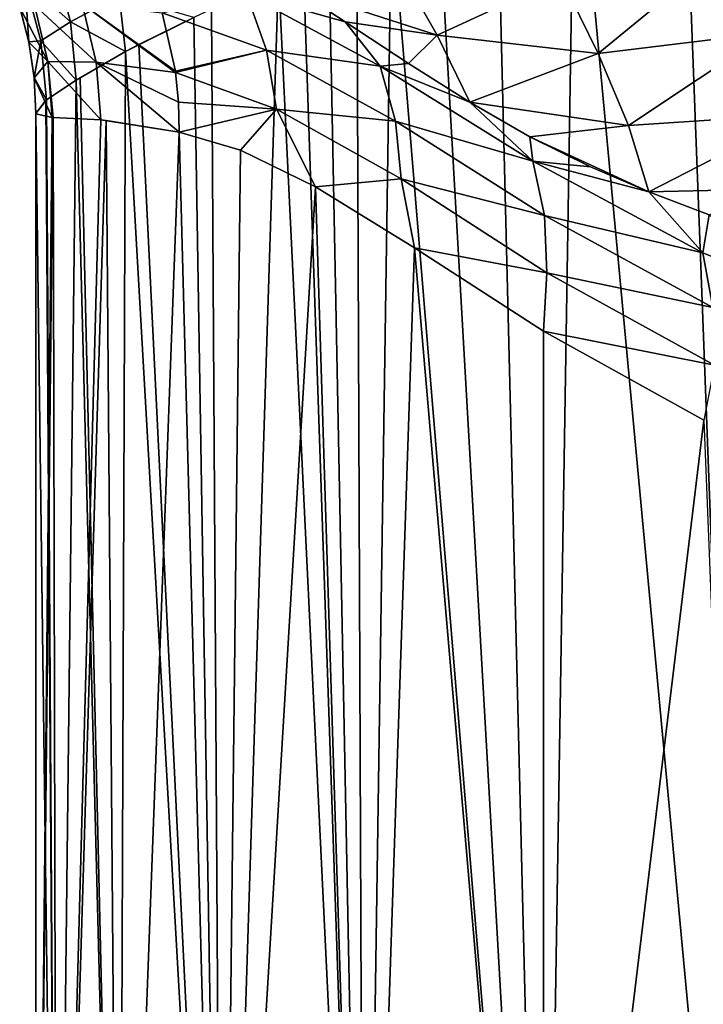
# Model space of a CAD drawing. Header units: millimetres. Extents: x -139 to 106, y -8 to 139.
# Tile 159 of 256: x -88.57 to -85.71, y 50.64 to 54.77. Entities that reach past the tile are written whole.
import ezdxf

# ---------------------------------------------------------------- set-up
doc = ezdxf.new("R2010")
doc.units = ezdxf.units.MM
doc.header["$LTSCALE"] = 53.842063
for name, color, linetype in [('55', 7, 'CONTINUOUS'), ('56', 7, 'CONTINUOUS'), ('69', 7, 'CONTINUOUS'), ('72', 7, 'CONTINUOUS'), ('73', 7, 'CONTINUOUS'), ('74', 7, 'CONTINUOUS'), ('75', 7, 'CONTINUOUS')]:
    doc.layers.add(name, color=color, linetype=linetype)

msp = doc.modelspace()

# ---------------------------------------------------------------- linework, layer by layer
at = {"layer": '55', "color": 8, "linetype": 'CONTINUOUS'}
for points in [[(-87.6189, 54.8759, -5.0093), (-87.5353, 54.6409, -4.9296), (-87.9721, 54.7972, -3.805), (-87.6189, 54.8759, -5.0093)], [(-87.2052, 54.7593, -6.0298), (-87.6189, 54.8759, -5.0093), (-87.411, 54.8943, -5.6928), (-87.2052, 54.7593, -6.0298)], [(-87.0587, 54.573, -6.1042), (-87.6189, 54.8759, -5.0093), (-87.2052, 54.7593, -6.0298), (-87.0587, 54.573, -6.1042)], [(-87.6189, 54.8759, -5.0093), (-87.0587, 54.573, -6.1042), (-87.5353, 54.6409, -4.9296), (-87.6189, 54.8759, -5.0093)], [(-87.5353, 54.6409, -4.9296), (-87.9163, 54.5529, -3.7686), (-87.9721, 54.7972, -3.805), (-87.5353, 54.6409, -4.9296)], [(-86.9397, 54.5843, -6.4514), (-87.0587, 54.573, -6.1042), (-87.2052, 54.7593, -6.0298), (-86.9397, 54.5843, -6.4514)], [(-87.9154, 54.5465, -3.7678), (-87.9163, 54.5529, -3.7686), (-87.5353, 54.6409, -4.9296), (-87.9154, 54.5465, -3.7678)], [(-87.4923, 54.3928, -4.8654), (-87.9154, 54.5465, -3.7678), (-87.5353, 54.6409, -4.9296), (-87.4923, 54.3928, -4.8654)], [(-87.0587, 54.573, -6.1042), (-86.9947, 54.3434, -5.9959), (-87.5353, 54.6409, -4.9296), (-87.0587, 54.573, -6.1042)], [(-86.9947, 54.3434, -5.9959), (-87.4923, 54.3928, -4.8654), (-87.5353, 54.6409, -4.9296), (-86.9947, 54.3434, -5.9959)], [(-86.6837, 54.4223, -6.8448), (-87.0587, 54.573, -6.1042), (-86.9397, 54.5843, -6.4514), (-86.6837, 54.4223, -6.8448)], [(-87.9154, 54.5465, -3.7678), (-87.4923, 54.3928, -4.8654), (-87.9031, 54.4223, -3.7546), (-87.9154, 54.5465, -3.7678)], [(-86.4198, 54.1748, -7.0962), (-87.0587, 54.573, -6.1042), (-86.6837, 54.4223, -6.8448), (-86.4198, 54.1748, -7.0962)], [(-87.0587, 54.573, -6.1042), (-86.4198, 54.1748, -7.0962), (-86.9947, 54.3434, -5.9959), (-87.0587, 54.573, -6.1042)], [(-87.4923, 54.3928, -4.8654), (-87.9008, 54.2972, -3.7444), (-87.9031, 54.4223, -3.7546), (-87.4923, 54.3928, -4.8654)], [(-86.4324, 54.2779, -7.2194), (-86.4198, 54.1748, -7.0962), (-86.6837, 54.4223, -6.8448), (-86.4324, 54.2779, -7.2194)], [(-87.6437, 54.2213, -4.4518), (-87.9008, 54.2972, -3.7444), (-87.4923, 54.3928, -4.8654), (-87.6437, 54.2213, -4.4518)], [(-87.3291, 54.0679, -5.1702), (-87.6437, 54.2213, -4.4518), (-87.4923, 54.3928, -4.8654), (-87.3291, 54.0679, -5.1702)], [(-86.9704, 54.1009, -5.9055), (-87.3291, 54.0679, -5.1702), (-87.4923, 54.3928, -4.8654), (-86.9704, 54.1009, -5.9055)], [(-86.9704, 54.1009, -5.9055), (-87.4923, 54.3928, -4.8654), (-86.9947, 54.3434, -5.9959), (-86.9704, 54.1009, -5.9055)], [(-86.4198, 54.1748, -7.0962), (-86.3711, 53.9477, -6.9753), (-86.9947, 54.3434, -5.9959), (-86.4198, 54.1748, -7.0962)], [(-86.3711, 53.9477, -6.9753), (-86.9704, 54.1009, -5.9055), (-86.9947, 54.3434, -5.9959), (-86.3711, 53.9477, -6.9753)], [(-86.1783, 54.151, -7.5852), (-86.4198, 54.1748, -7.0962), (-86.4324, 54.2779, -7.2194), (-86.1783, 54.151, -7.5852)], [(-85.708, 53.7919, -7.9975), (-86.4198, 54.1748, -7.0962), (-85.9345, 54.0461, -7.9204), (-85.708, 53.7919, -7.9975)], [(-86.4198, 54.1748, -7.0962), (-85.708, 53.7919, -7.9975), (-86.3711, 53.9477, -6.9753), (-86.4198, 54.1748, -7.0962)], [(-85.9345, 54.0461, -7.9204), (-86.4198, 54.1748, -7.0962), (-86.1783, 54.151, -7.5852), (-85.9345, 54.0461, -7.9204)], [(-86.915, 53.8128, -5.9604), (-87.3291, 54.0679, -5.1702), (-86.9704, 54.1009, -5.9055), (-86.915, 53.8128, -5.9604)], [(-86.3605, 53.7079, -6.8757), (-86.915, 53.8128, -5.9604), (-86.9704, 54.1009, -5.9055), (-86.3605, 53.7079, -6.8757)], [(-86.3605, 53.7079, -6.8757), (-86.9704, 54.1009, -5.9055), (-86.3711, 53.9477, -6.9753), (-86.3605, 53.7079, -6.8757)], [(-85.681, 53.9507, -8.2499), (-85.708, 53.7919, -7.9975), (-85.9345, 54.0461, -7.9204), (-85.681, 53.9507, -8.2499)], [(-85.708, 53.7919, -7.9975), (-85.6659, 53.5624, -7.8788), (-86.3711, 53.9477, -6.9753), (-85.708, 53.7919, -7.9975)], [(-85.6659, 53.5624, -7.8788), (-86.3605, 53.7079, -6.8757), (-86.3711, 53.9477, -6.9753), (-85.6659, 53.5624, -7.8788)], [(-84.9073, 53.4675, -8.8347), (-85.708, 53.7919, -7.9975), (-85.681, 53.9507, -8.2499), (-84.9073, 53.4675, -8.8347)], [(-86.3754, 53.4636, -6.8173), (-86.915, 53.8128, -5.9604), (-86.3605, 53.7079, -6.8757), (-86.3754, 53.4636, -6.8173)], [(-85.708, 53.7919, -7.9975), (-84.9073, 53.4675, -8.8347), (-85.6659, 53.5624, -7.8788), (-85.708, 53.7919, -7.9975)], [(-85.6594, 53.32, -7.7853), (-86.3754, 53.4636, -6.8173), (-86.3605, 53.7079, -6.8757), (-85.6594, 53.32, -7.7853)], [(-85.6594, 53.32, -7.7853), (-86.3605, 53.7079, -6.8757), (-85.6659, 53.5624, -7.8788), (-85.6594, 53.32, -7.7853)], [(-85.7042, 53.0907, -7.6995), (-86.3754, 53.4636, -6.8173), (-85.6594, 53.32, -7.7853), (-85.7042, 53.0907, -7.6995)]]:
    msp.add_3dface(points, dxfattribs=at)
at = {"layer": '56', "color": 8, "linetype": 'CONTINUOUS'}
for points in [[(-86.1465, 54.6263, -8.4147), (-86.3017, 54.9438, -8.5947), (-85.601, 55.0751, -10.035), (-86.1465, 54.6263, -8.4147)], [(-85.4353, 54.713, -9.8122), (-86.1465, 54.6263, -8.4147), (-85.601, 55.0751, -10.035), (-85.4353, 54.713, -9.8122)], [(-86.8199, 54.7037, -7.0047), (-87.411, 54.8943, -5.6928), (-86.9833, 54.9915, -7.1364), (-86.8199, 54.7037, -7.0047)], [(-86.8199, 54.7037, -7.0047), (-86.9833, 54.9915, -7.1364), (-86.3017, 54.9438, -8.5947), (-86.8199, 54.7037, -7.0047)], [(-86.1465, 54.6263, -8.4147), (-86.8199, 54.7037, -7.0047), (-86.3017, 54.9438, -8.5947), (-86.1465, 54.6263, -8.4147)], [(-87.2052, 54.7593, -6.0298), (-87.411, 54.8943, -5.6928), (-86.8199, 54.7037, -7.0047), (-87.2052, 54.7593, -6.0298)], [(-86.9397, 54.5843, -6.4514), (-87.2052, 54.7593, -6.0298), (-86.8199, 54.7037, -7.0047), (-86.9397, 54.5843, -6.4514)], [(-86.6837, 54.4223, -6.8448), (-86.9397, 54.5843, -6.4514), (-86.8199, 54.7037, -7.0047), (-86.6837, 54.4223, -6.8448)], [(-86.6837, 54.4223, -6.8448), (-86.8199, 54.7037, -7.0047), (-86.1465, 54.6263, -8.4147), (-86.6837, 54.4223, -6.8448)], [(-86.0193, 54.3245, -8.2013), (-86.1465, 54.6263, -8.4147), (-85.4353, 54.713, -9.8122), (-86.0193, 54.3245, -8.2013)], [(-85.3009, 54.3727, -9.5493), (-86.0193, 54.3245, -8.2013), (-85.4353, 54.713, -9.8122), (-85.3009, 54.3727, -9.5493)], [(-86.0193, 54.3245, -8.2013), (-86.6837, 54.4223, -6.8448), (-86.1465, 54.6263, -8.4147), (-86.0193, 54.3245, -8.2013)], [(-86.4324, 54.2779, -7.2194), (-86.6837, 54.4223, -6.8448), (-86.0193, 54.3245, -8.2013), (-86.4324, 54.2779, -7.2194)], [(-85.9345, 54.0461, -7.9204), (-86.0193, 54.3245, -8.2013), (-85.3009, 54.3727, -9.5493), (-85.9345, 54.0461, -7.9204)], [(-85.195, 54.0632, -9.2474), (-85.9345, 54.0461, -7.9204), (-85.3009, 54.3727, -9.5493), (-85.195, 54.0632, -9.2474)], [(-85.9345, 54.0461, -7.9204), (-86.4324, 54.2779, -7.2194), (-86.0193, 54.3245, -8.2013), (-85.9345, 54.0461, -7.9204)], [(-85.9345, 54.0461, -7.9204), (-86.1783, 54.151, -7.5852), (-86.4324, 54.2779, -7.2194), (-85.9345, 54.0461, -7.9204)], [(-85.681, 53.9507, -8.2499), (-85.9345, 54.0461, -7.9204), (-85.195, 54.0632, -9.2474), (-85.681, 53.9507, -8.2499)]]:
    msp.add_3dface(points, dxfattribs=at)
at = {"layer": '69', "color": 8, "linetype": 'CONTINUOUS'}
for points in [[(-85.1873, 56.3647, 8.2783), (-85.8016, 55.9885, 7.5816), (-85.4821, 47.5379, 7.9575), (-85.1873, 56.3647, 8.2783)], [(-85.8016, 55.9885, 7.5816), (-86.2444, 55.7115, 7.0033), (-85.4821, 47.5379, 7.9575), (-85.8016, 55.9885, 7.5816)], [(-86.2444, 55.7115, 7.0033), (-86.5721, 55.5054, 6.5232), (-86.3758, 47.5379, 6.8168), (-86.2444, 55.7115, 7.0033)], [(-85.4821, 47.5379, 7.9575), (-86.2444, 55.7115, 7.0033), (-86.3758, 47.5379, 6.8168), (-85.4821, 47.5379, 7.9575)], [(-86.5721, 55.5054, 6.5232), (-86.8198, 55.3508, 6.1238), (-86.3758, 47.5379, 6.8168), (-86.5721, 55.5054, 6.5232)], [(-86.8198, 55.3508, 6.1238), (-87.0109, 55.2335, 5.7898), (-86.3758, 47.5379, 6.8168), (-86.8198, 55.3508, 6.1238)], [(-87.0109, 55.2335, 5.7898), (-87.1569, 55.1459, 5.5165), (-87.1255, 47.5379, 5.5767), (-87.0109, 55.2335, 5.7898)], [(-86.3758, 47.5379, 6.8168), (-87.0109, 55.2335, 5.7898), (-87.1255, 47.5379, 5.5767), (-86.3758, 47.5379, 6.8168)], [(-87.1569, 55.1459, 5.5165), (-87.2736, 55.0772, 5.2847), (-87.1255, 47.5379, 5.5767), (-87.1569, 55.1459, 5.5165)], [(-87.2736, 55.0772, 5.2847), (-87.3812, 55.0153, 5.0596), (-87.1255, 47.5379, 5.5767), (-87.2736, 55.0772, 5.2847)], [(-87.3812, 55.0153, 5.0596), (-87.4844, 54.9571, 4.8315), (-87.1255, 47.5379, 5.5767), (-87.3812, 55.0153, 5.0596)], [(-87.4844, 54.9571, 4.8315), (-87.7647, 54.8123, 4.136), (-87.7202, 47.5379, 4.2553), (-87.4844, 54.9571, 4.8315)], [(-87.1255, 47.5379, 5.5767), (-87.4844, 54.9571, 4.8315), (-87.7202, 47.5379, 4.2553), (-87.1255, 47.5379, 5.5767)], [(-87.7647, 54.8123, 4.136), (-87.8386, 54.7767, 3.929), (-87.7202, 47.5379, 4.2553), (-87.7647, 54.8123, 4.136)], [(-87.8386, 54.7767, 3.929), (-88.0688, 54.6645, 3.1878), (-87.7202, 47.5379, 4.2553), (-87.8386, 54.7767, 3.929)], [(-88.0688, 54.6645, 3.1878), (-88.1252, 54.6351, 2.9758), (-87.7202, 47.5379, 4.2553), (-88.0688, 54.6645, 3.1878)], [(-88.1252, 54.6351, 2.9758), (-88.3148, 54.525, 2.1), (-88.1513, 47.5379, 2.8718), (-88.1252, 54.6351, 2.9758)], [(-87.7202, 47.5379, 4.2553), (-88.1252, 54.6351, 2.9758), (-88.1513, 47.5379, 2.8718), (-87.7202, 47.5379, 4.2553)], [(-88.3313, 54.5143, 2.0049), (-88.4563, 54.432, 1.0231), (-88.4125, 47.5379, 1.4465), (-88.3313, 54.5143, 2.0049)], [(-88.1513, 47.5379, 2.8718), (-88.3313, 54.5143, 2.0049), (-88.4125, 47.5379, 1.4465), (-88.1513, 47.5379, 2.8718)], [(-88.3148, 54.525, 2.1), (-88.3313, 54.5143, 2.0049), (-88.1513, 47.5379, 2.8718), (-88.3148, 54.525, 2.1)], [(-88.4581, 54.4306, 1.0014), (-88.4999, 54.3743, 0.0358), (-88.4125, 47.5379, 1.4465), (-88.4581, 54.4306, 1.0014)], [(-88.4563, 54.432, 1.0231), (-88.4581, 54.4306, 1.0014), (-88.4125, 47.5379, 1.4465), (-88.4563, 54.432, 1.0231)], [(-88.4999, 54.3743, 0.0358), (-88.5, 54.3737, 0.0182), (-88.4125, 47.5379, 1.4465), (-88.4999, 54.3743, 0.0358)], [(-88.5, 54.3737, 0.0182), (-88.5, 54.3731, 0), (-88.4125, 47.5379, 1.4465), (-88.5, 54.3737, 0.0182)], [(-88.5, 54.3731, 0), (-88.5, 47.5379, 0), (-88.4125, 47.5379, 1.4465), (-88.5, 54.3731, 0)]]:
    msp.add_3dface(points, dxfattribs=at)
at = {"layer": '72', "color": 8, "linetype": 'CONTINUOUS'}
for points in [[(-88.5, 47.5379, 0), (-88.5, 54.3731, 0), (-88.4316, 54.3588, -1.2792), (-88.5, 47.5379, 0)], [(-88.4281, 54.3587, -1.3115), (-88.5, 47.5379, 0), (-88.4316, 54.3588, -1.2792), (-88.4281, 54.3587, -1.3115)], [(-88.4125, 47.5379, -1.4464), (-88.5, 47.5379, 0), (-88.4281, 54.3587, -1.3115), (-88.4125, 47.5379, -1.4464)], [(-88.2286, 54.348, -2.5378), (-88.4125, 47.5379, -1.4464), (-88.4281, 54.3587, -1.3115), (-88.2286, 54.348, -2.5378)], [(-88.2055, 54.3459, -2.642), (-88.4125, 47.5379, -1.4464), (-88.2286, 54.348, -2.5378), (-88.2055, 54.3459, -2.642)], [(-88.1513, 47.5379, -2.8718), (-88.4125, 47.5379, -1.4464), (-88.2055, 54.3459, -2.642), (-88.1513, 47.5379, -2.8718)], [(-87.9008, 54.2972, -3.7444), (-88.1513, 47.5379, -2.8718), (-88.2055, 54.3459, -2.642), (-87.9008, 54.2972, -3.7444)], [(-87.9008, 54.2972, -3.7444), (-87.7202, 47.5379, -4.2553), (-88.1513, 47.5379, -2.8718), (-87.9008, 54.2972, -3.7444)], [(-87.9008, 54.2972, -3.7444), (-87.6437, 54.2213, -4.4518), (-87.7202, 47.5379, -4.2553), (-87.9008, 54.2972, -3.7444)], [(-87.6437, 54.2213, -4.4518), (-87.3291, 54.0679, -5.1702), (-87.7202, 47.5379, -4.2553), (-87.6437, 54.2213, -4.4518)], [(-87.3291, 54.0679, -5.1702), (-87.1255, 47.5379, -5.5767), (-87.7202, 47.5379, -4.2553), (-87.3291, 54.0679, -5.1702)], [(-87.3291, 54.0679, -5.1702), (-86.915, 53.8128, -5.9604), (-87.1255, 47.5379, -5.5767), (-87.3291, 54.0679, -5.1702)], [(-86.915, 53.8128, -5.9604), (-86.3758, 47.5379, -6.8168), (-87.1255, 47.5379, -5.5767), (-86.915, 53.8128, -5.9604)], [(-86.915, 53.8128, -5.9604), (-86.3754, 53.4636, -6.8173), (-86.3758, 47.5379, -6.8168), (-86.915, 53.8128, -5.9604)], [(-86.3754, 53.4636, -6.8173), (-85.7042, 53.0907, -7.6995), (-86.3758, 47.5379, -6.8168), (-86.3754, 53.4636, -6.8173)], [(-85.7042, 53.0907, -7.6995), (-85.4821, 47.5379, -7.9575), (-86.3758, 47.5379, -6.8168), (-85.7042, 53.0907, -7.6995)]]:
    msp.add_3dface(points, dxfattribs=at)
at = {"layer": '73', "color": 8, "linetype": 'CONTINUOUS'}
for points in [[(-88.5062, 54.8283, -1.29), (-88.4496, 54.5923, -1.2833), (-88.568, 54.8196, -0.0118), (-88.5062, 54.8283, -1.29)], [(-88.3068, 54.834, -2.5588), (-88.2477, 54.5898, -2.542), (-88.5062, 54.8283, -1.29), (-88.3068, 54.834, -2.5588)], [(-88.5062, 54.8283, -1.29), (-88.2477, 54.5898, -2.542), (-88.4496, 54.5923, -1.2833), (-88.5062, 54.8283, -1.29)], [(-87.9163, 54.5529, -3.7686), (-87.9154, 54.5465, -3.7678), (-88.3068, 54.834, -2.5588), (-87.9163, 54.5529, -3.7686)], [(-88.3068, 54.834, -2.5588), (-87.9154, 54.5465, -3.7678), (-88.2477, 54.5898, -2.542), (-88.3068, 54.834, -2.5588)], [(-87.9721, 54.7972, -3.805), (-87.9163, 54.5529, -3.7686), (-88.3068, 54.834, -2.5588), (-87.9721, 54.7972, -3.805)], [(-88.568, 54.8196, -0.0118), (-88.4496, 54.5923, -1.2833), (-88.5304, 54.6733, -0.0079), (-88.568, 54.8196, -0.0118)], [(-88.5304, 54.6733, -0.0079), (-88.4496, 54.5923, -1.2833), (-88.5076, 54.524, -0.004), (-88.5304, 54.6733, -0.0079)], [(-88.4496, 54.5923, -1.2833), (-88.4316, 54.3588, -1.2792), (-88.5076, 54.524, -0.004), (-88.4496, 54.5923, -1.2833)], [(-88.2286, 54.348, -2.5378), (-88.4281, 54.3587, -1.3115), (-88.4496, 54.5923, -1.2833), (-88.2286, 54.348, -2.5378)], [(-88.2477, 54.5898, -2.542), (-88.2286, 54.348, -2.5378), (-88.4496, 54.5923, -1.2833), (-88.2477, 54.5898, -2.542)], [(-88.4281, 54.3587, -1.3115), (-88.4316, 54.3588, -1.2792), (-88.4496, 54.5923, -1.2833), (-88.4281, 54.3587, -1.3115)], [(-87.9031, 54.4223, -3.7546), (-87.9008, 54.2972, -3.7444), (-88.2477, 54.5898, -2.542), (-87.9031, 54.4223, -3.7546)], [(-87.9008, 54.2972, -3.7444), (-88.2286, 54.348, -2.5378), (-88.2477, 54.5898, -2.542), (-87.9008, 54.2972, -3.7444)], [(-87.9154, 54.5465, -3.7678), (-87.9031, 54.4223, -3.7546), (-88.2477, 54.5898, -2.542), (-87.9154, 54.5465, -3.7678)], [(-88.4316, 54.3588, -1.2792), (-88.5, 54.3731, 0), (-88.5076, 54.524, -0.004), (-88.4316, 54.3588, -1.2792)], [(-87.9008, 54.2972, -3.7444), (-88.2055, 54.3459, -2.642), (-88.2286, 54.348, -2.5378), (-87.9008, 54.2972, -3.7444)]]:
    msp.add_3dface(points, dxfattribs=at)
at = {"layer": '74', "color": 8, "linetype": 'CONTINUOUS'}
for points in [[(-88.568, 54.8211, 0.0237), (-88.568, 54.8196, -0.0118), (-88.5303, 54.6748, 0.0276), (-88.568, 54.8211, 0.0237)], [(-88.568, 54.8196, -0.0118), (-88.5304, 54.6733, -0.0079), (-88.5303, 54.6748, 0.0276), (-88.568, 54.8196, -0.0118)], [(-88.5303, 54.6748, 0.0276), (-88.5304, 54.6733, -0.0079), (-88.5075, 54.5253, 0.0317), (-88.5303, 54.6748, 0.0276)], [(-88.5304, 54.6733, -0.0079), (-88.5076, 54.524, -0.004), (-88.5075, 54.5253, 0.0317), (-88.5304, 54.6733, -0.0079)], [(-88.5076, 54.524, -0.004), (-88.4999, 54.3743, 0.0358), (-88.5075, 54.5253, 0.0317), (-88.5076, 54.524, -0.004)], [(-88.5, 54.3731, 0), (-88.4999, 54.3743, 0.0358), (-88.5076, 54.524, -0.004), (-88.5, 54.3731, 0)], [(-88.5, 54.3731, 0), (-88.5, 54.3737, 0.0182), (-88.4999, 54.3743, 0.0358), (-88.5, 54.3731, 0)]]:
    msp.add_3dface(points, dxfattribs=at)
at = {"layer": '75', "color": 8, "linetype": 'CONTINUOUS'}
for points in [[(-88.5461, 54.9291, 1.0005), (-88.355, 54.7593, 1.9875), (-88.4202, 55.0026, 1.9752), (-88.5461, 54.9291, 1.0005)], [(-88.355, 54.7593, 1.9875), (-88.1518, 54.8696, 2.9481), (-88.4202, 55.0026, 1.9752), (-88.355, 54.7593, 1.9875)], [(-88.568, 54.8211, 0.0237), (-88.5303, 54.6748, 0.0276), (-88.5461, 54.9291, 1.0005), (-88.568, 54.8211, 0.0237)], [(-88.5461, 54.9291, 1.0005), (-88.5303, 54.6748, 0.0276), (-88.4793, 54.68, 1.0105), (-88.5461, 54.9291, 1.0005)], [(-88.5461, 54.9291, 1.0005), (-88.4793, 54.68, 1.0105), (-88.355, 54.7593, 1.9875), (-88.5461, 54.9291, 1.0005)], [(-88.1252, 54.6351, 2.9758), (-88.1518, 54.8696, 2.9481), (-88.355, 54.7593, 1.9875), (-88.1252, 54.6351, 2.9758)], [(-88.1252, 54.6351, 2.9758), (-87.8386, 54.7767, 3.929), (-88.1518, 54.8696, 2.9481), (-88.1252, 54.6351, 2.9758)], [(-88.4793, 54.68, 1.0105), (-88.3313, 54.5143, 2.0049), (-88.355, 54.7593, 1.9875), (-88.4793, 54.68, 1.0105)], [(-88.3313, 54.5143, 2.0049), (-88.1252, 54.6351, 2.9758), (-88.355, 54.7593, 1.9875), (-88.3313, 54.5143, 2.0049)], [(-88.1252, 54.6351, 2.9758), (-88.0688, 54.6645, 3.1878), (-87.8386, 54.7767, 3.929), (-88.1252, 54.6351, 2.9758)], [(-88.5303, 54.6748, 0.0276), (-88.5075, 54.5253, 0.0317), (-88.4793, 54.68, 1.0105), (-88.5303, 54.6748, 0.0276)], [(-88.5075, 54.5253, 0.0317), (-88.4563, 54.432, 1.0231), (-88.4793, 54.68, 1.0105), (-88.5075, 54.5253, 0.0317)], [(-88.4563, 54.432, 1.0231), (-88.3313, 54.5143, 2.0049), (-88.4793, 54.68, 1.0105), (-88.4563, 54.432, 1.0231)], [(-88.3313, 54.5143, 2.0049), (-88.3148, 54.525, 2.1), (-88.1252, 54.6351, 2.9758), (-88.3313, 54.5143, 2.0049)], [(-88.4999, 54.3743, 0.0358), (-88.4563, 54.432, 1.0231), (-88.5075, 54.5253, 0.0317), (-88.4999, 54.3743, 0.0358)], [(-88.4999, 54.3743, 0.0358), (-88.4581, 54.4306, 1.0014), (-88.4563, 54.432, 1.0231), (-88.4999, 54.3743, 0.0358)]]:
    msp.add_3dface(points, dxfattribs=at)

doc.saveas('drawing.dxf')
